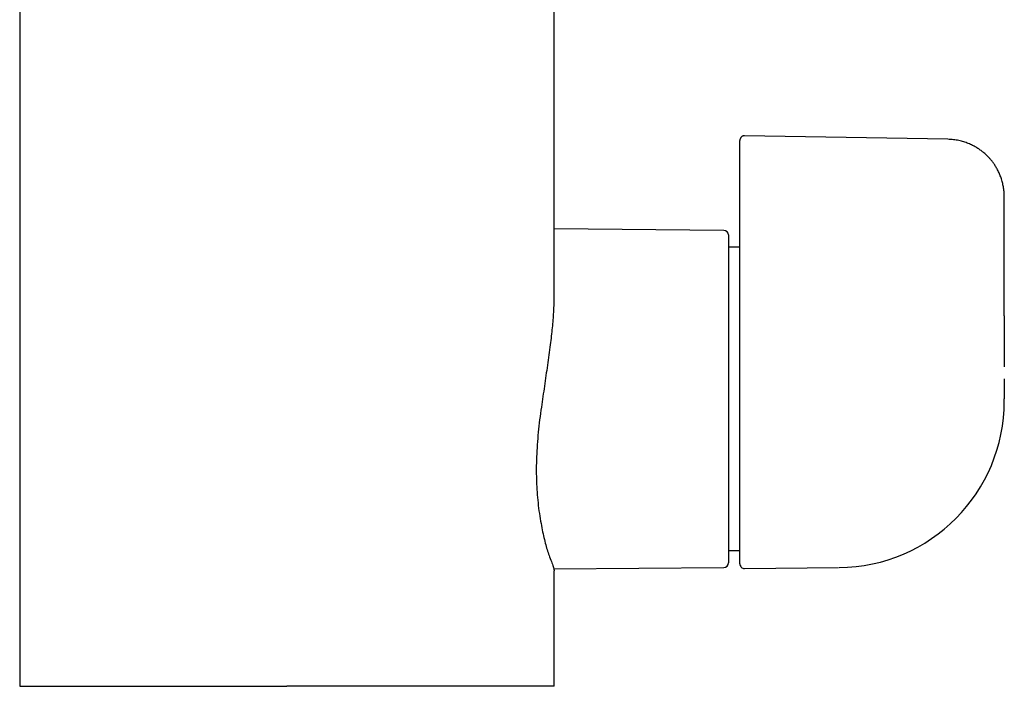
# Model space of a CAD drawing. Header units: millimetres. Extents: x 8 to 826, y 12 to 764.
# Tile 11 of 16: x 393 to 478, y 463 to 521. Entities that reach past the tile are written whole.
import ezdxf

# ---------------------------------------------------------------- set-up
doc = ezdxf.new("R2010")
doc.units = ezdxf.units.MM

msp = doc.modelspace()

# ---------------------------------------------------------------- linework, layer by layer
at = {"color": 7, "linetype": 'Continuous', "lineweight": 30}
for p, q in [((392.845, 547.346), (392.845, 463.262)), ((439.345, 497.224), (439.345, 547.464)), ((455.495, 508.726), (455.495, 510.756)), ((473.582, 510.847), (455.901, 511.156)), ((455.495, 504.364), (455.495, 508.726)), ((478.495, 495.484), (478.495, 505.848)), ((454.098, 502.923), (439.345, 503.052)), ((454.495, 502.523), (454.495, 502.417)), ((454.495, 502.417), (454.495, 474)), ((455.495, 473.915), (455.495, 502.06)), ((455.495, 501.462), (454.495, 501.462)), ((478.494, 490.021), (478.494, 488.262)), ((478.495, 488.086), (478.495, 488.271)), ((454.495, 475.062), (455.495, 475.062)), ((439.312, 473.471), (454.098, 473.6)), ((439.345, 463.262), (439.345, 473.318)), ((455.898, 473.515), (464.079, 473.587)), ((464.121, 473.587), (464.121, 473.587))]:
    msp.add_line(p, q, dxfattribs=at)
at = {"color": 7, "linetype": 'Continuous', "lineweight": 30, "flags": 128}
msp.add_lwpolyline([(478.495, 495.484), (478.494, 491.44), (478.494, 491.05)], dxfattribs=at)
at = {"color": 7, "linetype": 'Continuous', "lineweight": 30}
for centre, radius, start, end in [((454.095, 502.523), 0.4, 0, 89.5), ((463.995, 488.086), 14.5, 270.5, 0), ((454.095, 474), 0.4, 270.5, 0), ((455.895, 473.915), 0.4, 180, 270.5)]:
    msp.add_arc(centre, radius, start, end, dxfattribs=at)
for points, knots in [([(455.902, 511.156), (455.882, 511.155), (455.845, 511.155), (455.791, 511.143), (455.744, 511.127), (455.699, 511.106), (455.66, 511.081), (455.626, 511.053), (455.597, 511.025), (455.572, 510.994), (455.55, 510.961), (455.532, 510.927), (455.517, 510.89), (455.505, 510.849), (455.496, 510.803), (455.495, 510.769), (455.495, 510.752)], [0, 0, 0, 0, 0.090523, 0.176127, 0.255087, 0.326038, 0.406503, 0.471384, 0.533558, 0.595523, 0.656979, 0.720144, 0.777513, 0.844097, 0.918754, 1, 1, 1, 1]), ([(478.495, 505.848), (478.493, 505.924), (478.491, 506.072), (478.476, 506.29), (478.452, 506.501), (478.42, 506.703), (478.382, 506.897), (478.335, 507.093), (478.28, 507.292), (478.215, 507.491), (478.145, 507.678), (478.072, 507.852), (477.995, 508.022), (477.913, 508.185), (477.827, 508.341), (477.742, 508.483), (477.659, 508.613), (477.584, 508.724), (477.517, 508.816), (477.459, 508.893), (477.403, 508.966), (477.345, 509.037), (477.277, 509.118), (477.194, 509.213), (477.094, 509.32), (476.982, 509.433), (476.857, 509.55), (476.729, 509.661), (476.601, 509.765), (476.474, 509.862), (476.338, 509.959), (476.192, 510.055), (476.04, 510.148), (475.881, 510.238), (475.716, 510.323), (475.542, 510.405), (475.359, 510.483), (475.167, 510.556), (474.966, 510.624), (474.756, 510.684), (474.537, 510.737), (474.31, 510.781), (474.075, 510.815), (473.831, 510.839), (473.666, 510.845), (473.582, 510.847)], [0, 0, 0, 0, 0.029156, 0.057358, 0.08462, 0.110954, 0.13637, 0.160878, 0.189099, 0.216037, 0.241703, 0.266108, 0.289262, 0.313721, 0.336635, 0.358015, 0.37787, 0.396209, 0.40956, 0.421981, 0.433477, 0.444943, 0.457395, 0.474669, 0.493543, 0.514021, 0.53607, 0.559676, 0.579312, 0.599905, 0.621453, 0.643953, 0.667403, 0.690483, 0.71441, 0.739182, 0.764795, 0.791248, 0.818538, 0.846665, 0.87563, 0.905436, 0.93609, 0.967604, 1, 1, 1, 1]), ([(455.495, 502.06), (455.495, 502.075), (455.495, 502.105), (455.495, 502.168), (455.495, 502.241), (455.495, 502.326), (455.495, 502.423), (455.495, 502.527), (455.495, 502.637), (455.495, 502.751), (455.495, 502.871), (455.495, 502.995), (455.495, 503.135), (455.495, 503.292), (455.495, 503.464), (455.495, 503.64), (455.495, 503.819), (455.495, 504), (455.495, 504.182), (455.495, 504.303), (455.495, 504.364)], [0, 0, 0, 0, 0.0520221, 0.1042923, 0.1566037, 0.208737, 0.2610004, 0.3135512, 0.3631128, 0.4124194, 0.4615789, 0.510865, 0.5602239, 0.6231468, 0.6858407, 0.7485756, 0.8114444, 0.8743726, 0.9372629, 1, 1, 1, 1]), ([(439.306, 497.224), (439.307, 497.163), (439.32, 496.722), (439.286, 496.018), (439.229, 495.145), (439.167, 494.449), (439.089, 493.724), (438.951, 492.649), (438.751, 491.205), (438.498, 489.383), (438.256, 487.792), (438.066, 486.451), (437.948, 485.358), (437.859, 484.277), (437.803, 483.213), (437.778, 482.216), (437.787, 481.27), (437.831, 480.359), (437.907, 479.434), (438.015, 478.508), (438.151, 477.647), (438.299, 476.868), (438.446, 476.182), (438.601, 475.56), (438.762, 475.007), (438.959, 474.462), (439.154, 473.969), (439.286, 473.585), (439.349, 473.37), (439.338, 473.33), (439.335, 473.318)], [0, 0, 0, 0, 0.007237, 0.05279, 0.076306, 0.100322, 0.124848, 0.149894, 0.207258, 0.264684, 0.322175, 0.356595, 0.391044, 0.425551, 0.460142, 0.494846, 0.525323, 0.557823, 0.592376, 0.629004, 0.667726, 0.702144, 0.736591, 0.771069, 0.805578, 0.840122, 0.888445, 0.935041, 0.980008, 1, 1, 1, 1]), ([(392.846, 463.262), (392.846, 463.262), (392.846, 463.262), (392.859, 463.262), (392.886, 463.262), (392.927, 463.262), (392.98, 463.262), (393.046, 463.262), (393.125, 463.262), (393.216, 463.262), (393.319, 463.262), (393.431, 463.262), (393.551, 463.262), (393.683, 463.262), (393.826, 463.262), (393.983, 463.262), (394.155, 463.262), (394.343, 463.262), (394.542, 463.262), (394.754, 463.262), (394.978, 463.262), (395.209, 463.262), (395.446, 463.262), (395.689, 463.262), (395.942, 463.262), (396.205, 463.262), (396.478, 463.262), (396.76, 463.262), (397.052, 463.262), (397.353, 463.262), (397.664, 463.262), (397.982, 463.262), (398.306, 463.262), (398.637, 463.262), (398.976, 463.262), (399.333, 463.262), (399.708, 463.262), (400.101, 463.262), (400.504, 463.262), (400.915, 463.262), (401.335, 463.262), (401.754, 463.262), (402.173, 463.262), (402.591, 463.262), (403.015, 463.262), (403.446, 463.262), (403.883, 463.262), (404.325, 463.262), (404.774, 463.262), (405.228, 463.262), (405.688, 463.262), (406.15, 463.262), (406.614, 463.262), (407.079, 463.262), (407.549, 463.262), (408.026, 463.262), (408.51, 463.262), (409.001, 463.262), (409.495, 463.262), (409.992, 463.262), (410.49, 463.262), (410.987, 463.262), (411.483, 463.262), (411.982, 463.262), (412.486, 463.262), (412.995, 463.262), (413.51, 463.262), (414.025, 463.262), (414.541, 463.262), (415.059, 463.262), (415.577, 463.262), (415.922, 463.262), (416.095, 463.262)], [0, 0, 0, 0, 0.009004, 0.024015, 0.039026, 0.054038, 0.06905, 0.084063, 0.099076, 0.114089, 0.129103, 0.143259, 0.157414, 0.171569, 0.185724, 0.199878, 0.21489, 0.229901, 0.244912, 0.259923, 0.274934, 0.289945, 0.304099, 0.318254, 0.332409, 0.346564, 0.36072, 0.374875, 0.389031, 0.403186, 0.417342, 0.431496, 0.445398, 0.459299, 0.4732, 0.4871, 0.502111, 0.517122, 0.532133, 0.547144, 0.562156, 0.577169, 0.591324, 0.605479, 0.619635, 0.63379, 0.647946, 0.662101, 0.676256, 0.69041, 0.704564, 0.718717, 0.732618, 0.746518, 0.760418, 0.774318, 0.788471, 0.802624, 0.816778, 0.830933, 0.845087, 0.85899, 0.872892, 0.886795, 0.900698, 0.914885, 0.929071, 0.943257, 0.957443, 0.971629, 0.985814, 1, 1, 1, 1]), ([(439.345, 463.262), (439.343, 463.262), (439.341, 463.262), (439.322, 463.262), (439.291, 463.262), (439.248, 463.262), (439.192, 463.262), (439.126, 463.262), (439.049, 463.262), (438.964, 463.262), (438.868, 463.262), (438.761, 463.262), (438.643, 463.262), (438.515, 463.262), (438.377, 463.262), (438.228, 463.262), (438.069, 463.262), (437.9, 463.262), (437.722, 463.262), (437.536, 463.262), (437.339, 463.262), (437.124, 463.262), (436.888, 463.262), (436.63, 463.262), (436.36, 463.262), (436.078, 463.262), (435.784, 463.262), (435.479, 463.262), (435.163, 463.262), (434.831, 463.262), (434.482, 463.262), (434.115, 463.262), (433.737, 463.262), (433.348, 463.262), (432.948, 463.262), (432.549, 463.262), (432.154, 463.262), (431.763, 463.262), (431.364, 463.262), (430.957, 463.262), (430.542, 463.262), (430.127, 463.262), (429.713, 463.262), (429.302, 463.262), (428.884, 463.262), (428.46, 463.262), (428.03, 463.262), (427.595, 463.262), (427.155, 463.262), (426.709, 463.262), (426.258, 463.262), (425.805, 463.262), (425.351, 463.262), (424.895, 463.262), (424.435, 463.262), (423.95, 463.262), (423.44, 463.262), (422.904, 463.262), (422.364, 463.262), (421.821, 463.262), (421.274, 463.262), (420.724, 463.262), (420.171, 463.262), (419.608, 463.262), (419.033, 463.262), (418.448, 463.262), (417.861, 463.262), (417.273, 463.262), (416.684, 463.262), (416.291, 463.262), (416.095, 463.262)], [0, 0, 0, 0, 0.014633, 0.029267, 0.0439, 0.058535, 0.07317, 0.087805, 0.101604, 0.115404, 0.129203, 0.143003, 0.156802, 0.170602, 0.1844, 0.198199, 0.211997, 0.225794, 0.239345, 0.252896, 0.266447, 0.279998, 0.295397, 0.310797, 0.326197, 0.341598, 0.356999, 0.3724, 0.387802, 0.403203, 0.419337, 0.435471, 0.451604, 0.467736, 0.483868, 0.5, 0.514633, 0.529266, 0.5439, 0.558534, 0.573169, 0.587804, 0.601604, 0.615403, 0.629203, 0.643002, 0.656802, 0.670601, 0.684399, 0.698197, 0.711995, 0.725792, 0.739343, 0.752893, 0.766444, 0.779994, 0.795393, 0.810792, 0.826192, 0.841592, 0.856993, 0.872394, 0.887795, 0.903196, 0.919331, 0.935465, 0.951599, 0.967733, 0.983866, 1, 1, 1, 1])]:
    msp.add_open_spline(points, degree=3, knots=knots, dxfattribs=at)

doc.saveas('drawing.dxf')
